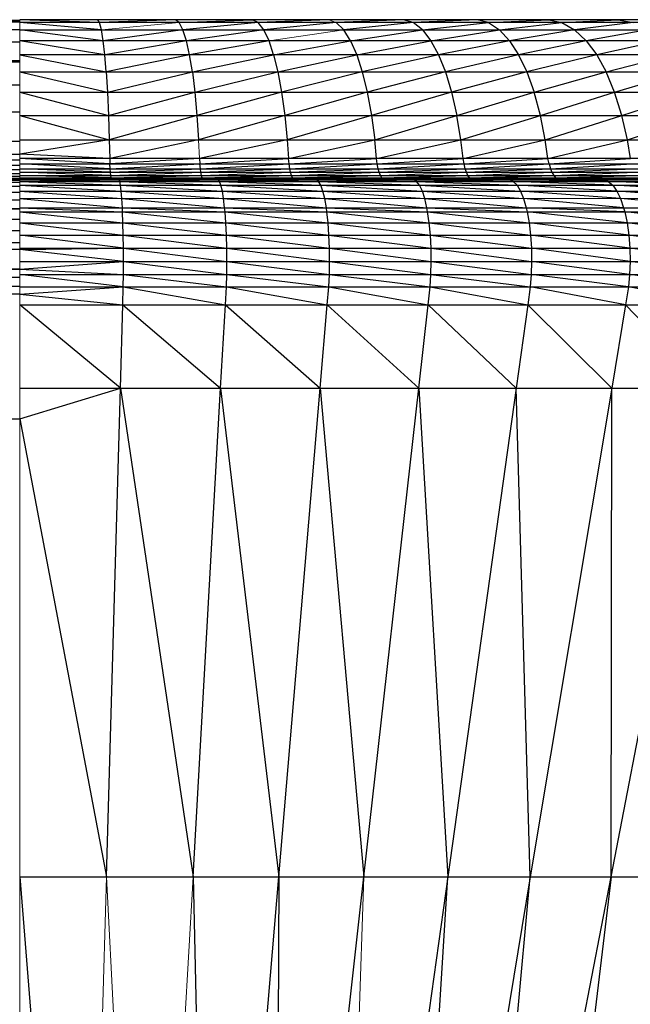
# Paper-space layout '_Bottom' of a CAD drawing. Header units: millimetres. Extents: x 0 to 1300, y 1 to 464.
# Tile 48 of 52: x 1274 to 1283, y 449 to 464. Entities that reach past the tile are written whole.
import ezdxf

# ---------------------------------------------------------------- set-up
doc = ezdxf.new("R2010")
doc.units = ezdxf.units.MM

psp = doc.layouts.new('_Bottom')

# ---------------------------------------------------------------- linework, layer by layer
at = {"color": 7, "linetype": 'Continuous', "lineweight": 25}
for p, q in [((26.301, 463.587), (1274.114, 463.597)), ((26.301, 463.597), (1274.114, 463.597)), ((1275.284, 463.562), (1274.114, 463.602)), ((1292.309, 463.602), (1274.114, 463.602)), ((1275.284, 463.562), (1275.256, 463.602)), ((1276.394, 463.602), (1275.284, 463.562)), ((1276.45, 463.562), (1276.394, 463.602)), ((1276.45, 463.562), (1277.523, 463.602)), ((1277.607, 463.562), (1277.523, 463.602)), ((1278.639, 463.602), (1277.607, 463.562)), ((1279.736, 463.602), (1278.75, 463.562)), ((1279.875, 463.562), (1279.736, 463.602)), ((1280.812, 463.602), (1279.875, 463.562)), ((1280.977, 463.562), (1280.812, 463.602)), ((1280.977, 463.562), (1281.861, 463.602)), ((1281.861, 463.602), (1282.052, 463.562)), ((1282.052, 463.562), (1282.879, 463.602)), ((1282.879, 463.602), (1283.095, 463.562)), ((26.301, 463.571), (1274.114, 463.587)), ((26.301, 463.587), (1274.114, 463.587)), ((26.301, 463.461), (1274.114, 463.571)), ((26.301, 463.571), (1274.114, 463.571)), ((26.301, 463.279), (1274.114, 463.461)), ((26.301, 463.461), (1274.114, 463.461)), ((1275.312, 463.456), (1274.114, 463.562)), ((1292.758, 463.562), (1274.114, 463.562)), ((1275.337, 463.294), (1274.114, 463.456)), ((1274.114, 463.456), (1293.197, 463.456)), ((1275.312, 463.456), (1275.284, 463.562)), ((1275.337, 463.294), (1275.312, 463.456)), ((1276.505, 463.456), (1275.337, 463.294)), ((1276.505, 463.456), (1276.45, 463.562)), ((1277.607, 463.562), (1276.505, 463.456)), ((1276.556, 463.294), (1276.505, 463.456)), ((1277.69, 463.456), (1276.556, 463.294)), ((1277.69, 463.456), (1277.607, 463.562)), ((1278.75, 463.562), (1277.69, 463.456)), ((1277.766, 463.294), (1277.69, 463.456)), ((1278.86, 463.456), (1278.75, 463.562)), ((1279.875, 463.562), (1278.86, 463.456)), ((1278.96, 463.294), (1278.86, 463.456)), ((1278.96, 463.294), (1280.011, 463.456)), ((1280.011, 463.456), (1279.875, 463.562)), ((1280.011, 463.456), (1280.977, 463.562)), ((1280.011, 463.456), (1280.136, 463.294)), ((1280.136, 463.294), (1281.139, 463.456)), ((1280.977, 463.562), (1281.139, 463.456)), ((1281.139, 463.456), (1282.052, 463.562)), ((1281.139, 463.456), (1281.288, 463.294)), ((1282.239, 463.456), (1281.288, 463.294)), ((1282.052, 463.562), (1282.239, 463.456)), ((1283.095, 463.562), (1282.239, 463.456)), ((1282.239, 463.456), (1282.411, 463.294)), ((1283.307, 463.456), (1282.411, 463.294)), ((26.301, 463.006), (1274.114, 463.279)), ((26.301, 463.279), (1274.114, 463.279)), ((1275.36, 463.09), (1274.114, 463.294)), ((1293.602, 463.294), (1274.114, 463.294)), ((1275.36, 463.09), (1275.337, 463.294)), ((1276.556, 463.294), (1275.36, 463.09)), ((1276.601, 463.09), (1276.556, 463.294)), ((1277.766, 463.294), (1276.601, 463.09)), ((1277.832, 463.09), (1277.766, 463.294)), ((1277.832, 463.09), (1278.96, 463.294)), ((1278.96, 463.294), (1279.049, 463.09)), ((1279.049, 463.09), (1280.136, 463.294)), ((1280.136, 463.294), (1280.246, 463.09)), ((1281.288, 463.294), (1280.246, 463.09)), ((1281.288, 463.294), (1281.419, 463.09)), ((1282.411, 463.294), (1281.419, 463.09)), ((1282.411, 463.294), (1282.563, 463.09)), ((1283.502, 463.294), (1282.563, 463.09)), ((1274.114, 463.09), (1275.38, 462.838)), ((1293.958, 463.09), (1274.114, 463.09)), ((1275.38, 462.838), (1275.36, 463.09)), ((1276.601, 463.09), (1275.38, 462.838)), ((1276.642, 462.838), (1276.601, 463.09)), ((1276.642, 462.838), (1277.832, 463.09)), ((1277.832, 463.09), (1277.893, 462.838)), ((1277.893, 462.838), (1279.049, 463.09)), ((1279.049, 463.09), (1279.13, 462.838)), ((1280.246, 463.09), (1279.13, 462.838)), ((1280.246, 463.09), (1280.347, 462.838)), ((1281.419, 463.09), (1280.347, 462.838)), ((1281.419, 463.09), (1281.539, 462.838)), ((1282.563, 463.09), (1281.539, 462.838)), ((1282.563, 463.09), (1282.702, 462.838)), ((1282.702, 462.838), (1283.674, 463.09)), ((26.301, 462.986), (1274.114, 463.006)), ((26.301, 463.006), (1274.114, 463.006)), ((26.301, 462.65), (1274.114, 462.986)), ((26.301, 462.986), (1274.114, 462.986)), ((1274.114, 462.838), (1275.398, 462.541)), ((1274.114, 462.838), (1294.285, 462.838)), ((1275.38, 462.838), (1275.398, 462.541)), ((1275.398, 462.541), (1276.642, 462.838)), ((1276.642, 462.838), (1276.678, 462.541)), ((1276.678, 462.541), (1277.893, 462.838)), ((1277.893, 462.838), (1277.948, 462.541)), ((1279.13, 462.838), (1277.948, 462.541)), ((1279.13, 462.838), (1279.202, 462.541)), ((1280.347, 462.838), (1279.202, 462.541)), ((1280.347, 462.838), (1280.437, 462.541)), ((1281.539, 462.838), (1280.437, 462.541)), ((1281.539, 462.838), (1281.646, 462.541)), ((1281.646, 462.541), (1282.702, 462.838)), ((1282.826, 462.541), (1282.702, 462.838)), ((1282.826, 462.541), (1283.831, 462.838)), ((26.301, 462.253), (1274.114, 462.65)), ((26.301, 462.65), (1274.114, 462.65)), ((1274.114, 462.541), (1275.414, 462.201)), ((1274.114, 462.541), (1294.575, 462.541)), ((1275.398, 462.541), (1275.414, 462.201)), ((1275.414, 462.201), (1276.678, 462.541)), ((1276.678, 462.541), (1276.709, 462.201)), ((1277.948, 462.541), (1276.709, 462.201)), ((1277.948, 462.541), (1277.995, 462.201)), ((1279.202, 462.541), (1277.995, 462.201)), ((1279.202, 462.541), (1279.264, 462.201)), ((1280.437, 462.541), (1279.264, 462.201)), ((1280.437, 462.541), (1280.514, 462.201)), ((1280.514, 462.201), (1281.646, 462.541)), ((1281.738, 462.201), (1281.646, 462.541)), ((1281.738, 462.201), (1282.826, 462.541)), ((1282.932, 462.201), (1282.826, 462.541)), ((1282.932, 462.201), (1283.971, 462.541)), ((26.301, 461.822), (1274.114, 462.253)), ((26.301, 462.253), (1274.114, 462.253)), ((1274.114, 462.201), (1275.426, 461.843)), ((1274.114, 462.201), (1294.824, 462.201)), ((1275.414, 462.201), (1275.426, 461.843)), ((1276.709, 462.201), (1275.426, 461.843)), ((1276.709, 462.201), (1276.733, 461.843)), ((1277.995, 462.201), (1276.733, 461.843)), ((1277.995, 462.201), (1278.03, 461.843)), ((1279.264, 462.201), (1278.03, 461.843)), ((1279.264, 462.201), (1279.312, 461.843)), ((1279.312, 461.843), (1280.514, 462.201)), ((1280.573, 461.843), (1280.514, 462.201)), ((1280.573, 461.843), (1281.738, 462.201)), ((1281.808, 461.843), (1281.738, 462.201)), ((1281.808, 461.843), (1282.932, 462.201)), ((1283.013, 461.843), (1282.932, 462.201)), ((1283.013, 461.843), (1284.091, 462.201)), ((26.301, 461.632), (1274.114, 461.822)), ((26.301, 461.822), (1274.114, 461.822)), ((1275.426, 461.843), (1274.114, 461.632)), ((1274.114, 461.843), (1295.015, 461.843)), ((1275.426, 461.843), (1275.433, 461.571)), ((1276.733, 461.843), (1275.433, 461.571)), ((1278.03, 461.843), (1276.747, 461.571)), ((1278.03, 461.843), (1278.051, 461.571)), ((1278.051, 461.571), (1279.312, 461.843)), ((1279.339, 461.571), (1279.312, 461.843)), ((1279.339, 461.571), (1280.573, 461.843)), ((1280.606, 461.571), (1280.573, 461.843)), ((1280.606, 461.571), (1281.808, 461.843)), ((1281.848, 461.571), (1281.808, 461.843)), ((1281.848, 461.571), (1283.013, 461.843)), ((1283.059, 461.571), (1283.013, 461.843)), ((26.301, 461.544), (1274.114, 461.632)), ((26.301, 461.632), (1274.114, 461.632)), ((1275.433, 461.571), (1274.114, 461.632)), ((1274.114, 461.544), (26.301, 461.467)), ((1274.114, 461.544), (26.301, 461.544)), ((1274.114, 461.467), (26.301, 461.402)), ((1274.114, 461.467), (26.301, 461.467)), ((1275.436, 461.491), (1274.114, 461.571)), ((1295.124, 461.571), (1274.114, 461.571)), ((1275.439, 461.421), (1274.114, 461.491)), ((1274.114, 461.491), (1295.17, 461.491)), ((1275.433, 461.571), (1275.436, 461.491)), ((1276.747, 461.571), (1275.436, 461.491)), ((1275.439, 461.421), (1275.436, 461.491)), ((1275.439, 461.421), (1276.753, 461.491)), ((1276.747, 461.571), (1276.753, 461.491)), ((1276.753, 461.491), (1278.051, 461.571)), ((1276.76, 461.421), (1276.753, 461.491)), ((1276.76, 461.421), (1278.059, 461.491)), ((1278.059, 461.491), (1278.051, 461.571)), ((1278.059, 461.491), (1279.339, 461.571)), ((1278.07, 461.421), (1278.059, 461.491)), ((1278.07, 461.421), (1279.35, 461.491)), ((1279.35, 461.491), (1279.339, 461.571)), ((1279.35, 461.491), (1280.606, 461.571)), ((1279.364, 461.421), (1279.35, 461.491)), ((1279.364, 461.421), (1280.62, 461.491)), ((1280.62, 461.491), (1280.606, 461.571)), ((1280.62, 461.491), (1281.848, 461.571)), ((1280.638, 461.421), (1280.62, 461.491)), ((1280.638, 461.421), (1281.865, 461.491)), ((1281.865, 461.491), (1281.848, 461.571)), ((1281.865, 461.491), (1283.059, 461.571)), ((1281.865, 461.491), (1281.886, 461.421)), ((1281.886, 461.421), (1283.079, 461.491)), ((1274.114, 461.402), (26.301, 461.347)), ((1274.114, 461.402), (26.301, 461.402)), ((1274.114, 461.347), (26.301, 461.305)), ((1274.114, 461.347), (26.301, 461.347)), ((1274.114, 461.305), (26.301, 461.277)), ((1274.114, 461.305), (26.301, 461.305)), ((1275.443, 461.368), (1274.114, 461.421)), ((1274.114, 461.421), (1295.226, 461.421)), ((1275.447, 461.322), (1274.114, 461.368)), ((1274.114, 461.368), (1295.284, 461.368)), ((1275.452, 461.288), (1274.114, 461.322)), ((1274.114, 461.322), (1295.354, 461.322)), ((1274.114, 461.288), (1275.457, 461.268)), ((1274.114, 461.288), (1295.429, 461.288)), ((1275.443, 461.368), (1275.439, 461.421)), ((1275.443, 461.368), (1276.76, 461.421)), ((1275.447, 461.322), (1275.443, 461.368)), ((1275.447, 461.322), (1276.767, 461.368)), ((1275.452, 461.288), (1275.447, 461.322)), ((1275.452, 461.288), (1276.776, 461.322)), ((1275.457, 461.268), (1275.452, 461.288)), ((1275.457, 461.268), (1276.785, 461.288)), ((1276.767, 461.368), (1276.76, 461.421)), ((1276.767, 461.368), (1278.07, 461.421)), ((1276.776, 461.322), (1276.767, 461.368)), ((1276.776, 461.322), (1278.081, 461.368)), ((1276.785, 461.288), (1276.776, 461.322)), ((1276.785, 461.288), (1278.094, 461.322)), ((1276.795, 461.268), (1276.785, 461.288)), ((1276.795, 461.268), (1278.108, 461.288)), ((1278.081, 461.368), (1278.07, 461.421)), ((1278.081, 461.368), (1279.364, 461.421)), ((1278.094, 461.322), (1278.081, 461.368)), ((1278.094, 461.322), (1279.379, 461.368)), ((1278.108, 461.288), (1278.094, 461.322)), ((1278.108, 461.288), (1279.396, 461.322)), ((1278.122, 461.268), (1278.108, 461.288)), ((1278.122, 461.268), (1279.415, 461.288)), ((1279.379, 461.368), (1279.364, 461.421)), ((1279.379, 461.368), (1280.638, 461.421)), ((1279.396, 461.322), (1279.379, 461.368)), ((1279.396, 461.322), (1280.656, 461.368)), ((1279.415, 461.288), (1279.396, 461.322)), ((1279.415, 461.288), (1280.677, 461.322)), ((1279.434, 461.268), (1279.415, 461.288)), ((1279.434, 461.268), (1280.7, 461.288)), ((1280.656, 461.368), (1280.638, 461.421)), ((1280.656, 461.368), (1281.886, 461.421)), ((1280.677, 461.322), (1280.656, 461.368)), ((1280.677, 461.322), (1281.907, 461.368)), ((1280.7, 461.288), (1280.677, 461.322)), ((1280.7, 461.288), (1281.933, 461.322)), ((1280.725, 461.268), (1280.7, 461.288)), ((1280.725, 461.268), (1281.96, 461.288)), ((1281.886, 461.421), (1281.907, 461.368)), ((1281.907, 461.368), (1283.103, 461.421)), ((1281.907, 461.368), (1281.933, 461.322)), ((1281.933, 461.322), (1283.128, 461.368)), ((1281.933, 461.322), (1281.96, 461.288)), ((1281.96, 461.288), (1283.157, 461.322)), ((1281.96, 461.288), (1281.989, 461.268)), ((1283.189, 461.288), (1281.989, 461.268)), ((3.719, 461.262), (1296.695, 461.262)), ((1274.114, 461.277), (26.301, 461.264)), ((1274.114, 461.277), (26.301, 461.277)), ((1274.114, 461.264), (26.301, 461.262)), ((1274.114, 461.264), (26.301, 461.264)), ((26.301, 461.259), (1274.114, 461.262)), ((26.301, 461.259), (1274.114, 461.259)), ((26.301, 461.254), (1274.114, 461.259)), ((26.301, 461.223), (1274.114, 461.254)), ((26.301, 461.254), (1274.114, 461.254)), ((26.301, 461.164), (1274.114, 461.223)), ((26.301, 461.223), (1274.114, 461.223)), ((26.301, 461.077), (1274.114, 461.164)), ((26.301, 461.164), (1274.114, 461.164)), ((1274.114, 461.268), (1275.071, 461.262)), ((1274.114, 461.268), (1295.507, 461.268)), ((1274.114, 461.262), (1275.487, 461.26)), ((1275.54, 461.259), (1274.114, 461.26)), ((1274.114, 461.26), (1297.731, 461.26)), ((1274.114, 461.259), (1275.568, 461.258)), ((1274.114, 461.259), (1275.54, 461.259)), ((1274.114, 461.259), (1298.637, 461.259)), ((1274.114, 461.258), (1275.579, 461.235)), ((1274.114, 461.258), (1299.132, 461.258)), ((1274.114, 461.235), (1275.59, 461.18)), ((1274.114, 461.235), (1299.313, 461.235)), ((1274.114, 461.18), (1275.6, 461.094)), ((1274.114, 461.18), (1299.503, 461.18)), ((1275.071, 461.262), (1275.457, 461.268)), ((1275.427, 461.262), (1276.856, 461.26)), ((1275.487, 461.26), (1275.427, 461.262)), ((1275.457, 461.268), (1275.462, 461.262)), ((1275.457, 461.268), (1276.043, 461.262)), ((1275.487, 461.26), (1276.961, 461.259)), ((1275.54, 461.259), (1275.487, 461.26)), ((1275.568, 461.258), (1275.54, 461.259)), ((1275.54, 461.259), (1277.018, 461.258)), ((1275.579, 461.235), (1275.568, 461.258)), ((1275.568, 461.258), (1277.039, 461.235)), ((1275.579, 461.235), (1277.061, 461.18)), ((1275.59, 461.18), (1275.579, 461.235)), ((1275.6, 461.094), (1275.59, 461.18)), ((1275.59, 461.18), (1277.082, 461.094)), ((1276.043, 461.262), (1276.795, 461.268)), ((1276.143, 461.262), (1276.856, 461.26)), ((1276.856, 461.26), (1276.735, 461.262)), ((1276.805, 461.262), (1276.795, 461.268)), ((1276.795, 461.268), (1278.137, 461.262)), ((1276.856, 461.26), (1277.178, 461.262)), ((1276.961, 461.259), (1276.856, 461.26)), ((1276.856, 461.26), (1278.372, 461.259)), ((1277.018, 461.258), (1276.961, 461.259)), ((1276.961, 461.259), (1278.458, 461.258)), ((1277.039, 461.235), (1277.018, 461.258)), ((1277.018, 461.258), (1278.49, 461.235)), ((1277.061, 461.18), (1277.039, 461.235)), ((1277.039, 461.235), (1278.523, 461.18)), ((1277.082, 461.094), (1277.061, 461.18)), ((1277.061, 461.18), (1278.553, 461.094)), ((1277.178, 461.262), (1278.215, 461.26)), ((1278.215, 461.26), (1278.035, 461.262)), ((1278.035, 461.262), (1279.56, 461.26)), ((1278.137, 461.262), (1278.122, 461.268)), ((1278.122, 461.268), (1279.02, 461.262)), ((1278.372, 461.259), (1278.215, 461.26)), ((1278.215, 461.26), (1279.769, 461.259)), ((1278.458, 461.258), (1278.372, 461.259)), ((1278.372, 461.259), (1279.883, 461.258)), ((1278.49, 461.235), (1278.458, 461.258)), ((1278.458, 461.258), (1279.925, 461.235)), ((1278.523, 461.18), (1278.49, 461.235)), ((1278.49, 461.235), (1279.969, 461.18)), ((1278.553, 461.094), (1278.523, 461.18)), ((1278.523, 461.18), (1280.01, 461.094)), ((1279.434, 461.268), (1279.02, 461.262)), ((1279.56, 461.26), (1279.321, 461.262)), ((1279.321, 461.262), (1280.887, 461.26)), ((1279.434, 461.268), (1279.454, 461.262)), ((1279.434, 461.268), (1280.022, 461.262)), ((1279.769, 461.259), (1279.56, 461.26)), ((1279.56, 461.26), (1281.147, 461.259)), ((1279.883, 461.258), (1279.769, 461.259)), ((1279.769, 461.259), (1281.289, 461.258)), ((1279.925, 461.235), (1279.883, 461.258)), ((1279.883, 461.258), (1281.341, 461.235)), ((1279.969, 461.18), (1279.925, 461.235)), ((1279.925, 461.235), (1281.396, 461.18)), ((1280.01, 461.094), (1279.969, 461.18)), ((1279.969, 461.18), (1281.446, 461.094)), ((1280.725, 461.268), (1280.022, 461.262)), ((1280.887, 461.26), (1280.327, 461.262)), ((1280.59, 461.262), (1282.191, 461.26)), ((1280.59, 461.262), (1280.887, 461.26)), ((1280.725, 461.268), (1280.749, 461.262)), ((1280.725, 461.268), (1282.018, 461.262)), ((1282.501, 461.259), (1280.887, 461.26)), ((1280.887, 461.26), (1281.147, 461.259)), ((1282.67, 461.258), (1281.147, 461.259)), ((1281.147, 461.259), (1281.289, 461.258)), ((1281.289, 461.258), (1281.341, 461.235)), ((1282.732, 461.235), (1281.289, 461.258)), ((1281.341, 461.235), (1281.396, 461.18)), ((1282.797, 461.18), (1281.341, 461.235)), ((1281.379, 461.262), (1282.191, 461.26)), ((1281.396, 461.18), (1281.446, 461.094)), ((1282.858, 461.094), (1281.396, 461.18)), ((1281.837, 461.262), (1282.191, 461.26)), ((1281.989, 461.268), (1282.018, 461.262)), ((1281.989, 461.268), (1283.256, 461.262)), ((1282.426, 461.262), (1282.191, 461.26)), ((1282.191, 461.26), (1282.501, 461.259)), ((1282.191, 461.26), (1283.827, 461.259)), ((1282.426, 461.262), (1283.468, 461.26)), ((1284.023, 461.258), (1282.501, 461.259)), ((1282.501, 461.259), (1282.67, 461.258)), ((1282.67, 461.258), (1282.732, 461.235)), ((1284.095, 461.235), (1282.67, 461.258)), ((1282.732, 461.235), (1282.797, 461.18)), ((1284.17, 461.18), (1282.732, 461.235)), ((1282.797, 461.18), (1282.858, 461.094)), ((1284.24, 461.094), (1282.797, 461.18)), ((26.301, 460.965), (1274.114, 461.077)), ((26.301, 461.077), (1274.114, 461.077)), ((1274.114, 461.094), (1275.609, 460.982)), ((1274.114, 461.094), (1299.679, 461.094)), ((1275.609, 460.982), (1275.6, 461.094)), ((1275.6, 461.094), (1277.1, 460.982)), ((1277.1, 460.982), (1277.082, 461.094)), ((1277.082, 461.094), (1278.58, 460.982)), ((1278.58, 460.982), (1278.553, 461.094)), ((1278.553, 461.094), (1280.046, 460.982)), ((1280.046, 460.982), (1280.01, 461.094)), ((1280.01, 461.094), (1281.491, 460.982)), ((1281.446, 461.094), (1281.491, 460.982)), ((1282.911, 460.982), (1281.446, 461.094)), ((1282.858, 461.094), (1282.911, 460.982)), ((1284.302, 460.982), (1282.858, 461.094)), ((26.301, 460.965), (1274.114, 460.965)), ((26.301, 460.832), (1274.114, 460.965)), ((1274.114, 460.982), (1275.617, 460.848)), ((1275.617, 460.848), (1275.609, 460.982)), ((1275.609, 460.982), (1277.115, 460.848)), ((1277.115, 460.848), (1277.1, 460.982)), ((1277.1, 460.982), (1278.604, 460.848)), ((1278.604, 460.848), (1278.58, 460.982)), ((1278.58, 460.982), (1280.077, 460.848)), ((1280.077, 460.848), (1280.046, 460.982)), ((1280.046, 460.982), (1281.53, 460.848)), ((1281.491, 460.982), (1281.53, 460.848)), ((1282.957, 460.848), (1281.491, 460.982)), ((1282.911, 460.982), (1282.957, 460.848)), ((1284.355, 460.848), (1282.911, 460.982)), ((26.301, 460.832), (1274.114, 460.832)), ((1274.114, 460.832), (26.301, 460.679)), ((1274.114, 460.848), (1275.62, 460.789)), ((1274.114, 460.848), (1299.97, 460.848)), ((1274.114, 460.789), (1275.626, 460.629)), ((1274.114, 460.789), (1300.017, 460.789)), ((1275.62, 460.789), (1275.617, 460.848)), ((1275.617, 460.848), (1277.121, 460.789)), ((1275.626, 460.629), (1275.62, 460.789)), ((1275.62, 460.789), (1277.133, 460.629)), ((1277.121, 460.789), (1277.115, 460.848)), ((1277.115, 460.848), (1278.612, 460.789)), ((1277.133, 460.629), (1277.121, 460.789)), ((1277.121, 460.789), (1278.629, 460.629)), ((1278.612, 460.789), (1278.604, 460.848)), ((1278.604, 460.848), (1280.087, 460.789)), ((1278.629, 460.629), (1278.612, 460.789)), ((1278.612, 460.789), (1280.111, 460.629)), ((1280.087, 460.789), (1280.077, 460.848)), ((1280.077, 460.848), (1281.543, 460.789)), ((1280.111, 460.629), (1280.087, 460.789)), ((1280.087, 460.789), (1281.572, 460.629)), ((1281.53, 460.848), (1281.543, 460.789)), ((1282.973, 460.789), (1281.53, 460.848)), ((1281.543, 460.789), (1281.572, 460.629)), ((1283.008, 460.629), (1281.543, 460.789)), ((1282.957, 460.848), (1282.973, 460.789)), ((1284.374, 460.789), (1282.957, 460.848)), ((1282.973, 460.789), (1283.008, 460.629)), ((1284.413, 460.629), (1282.973, 460.789)), ((1274.114, 460.679), (26.301, 460.679)), ((1274.114, 460.679), (26.301, 460.512)), ((1274.114, 460.629), (1275.63, 460.446)), ((1274.114, 460.629), (1300.118, 460.629)), ((1275.63, 460.446), (1275.626, 460.629)), ((1275.626, 460.629), (1277.141, 460.446)), ((1277.141, 460.446), (1277.133, 460.629)), ((1277.133, 460.629), (1278.642, 460.446)), ((1278.642, 460.446), (1278.629, 460.629)), ((1278.629, 460.629), (1280.128, 460.446)), ((1280.128, 460.446), (1280.111, 460.629)), ((1280.111, 460.629), (1281.594, 460.446)), ((1281.572, 460.629), (1281.594, 460.446)), ((1283.034, 460.446), (1281.572, 460.629)), ((1283.008, 460.629), (1283.034, 460.446)), ((1284.443, 460.446), (1283.008, 460.629)), ((1274.114, 460.512), (26.301, 460.334)), ((1274.114, 460.512), (26.301, 460.512)), ((1275.633, 460.258), (1274.114, 460.446)), ((1274.114, 460.446), (1300.194, 460.446)), ((1275.633, 460.258), (1275.63, 460.446)), ((1275.63, 460.446), (1277.146, 460.258)), ((1277.146, 460.258), (1277.141, 460.446)), ((1277.141, 460.446), (1278.65, 460.258)), ((1278.65, 460.258), (1278.642, 460.446)), ((1278.642, 460.446), (1280.138, 460.258)), ((1280.138, 460.258), (1280.128, 460.446)), ((1280.128, 460.446), (1281.606, 460.258)), ((1281.594, 460.446), (1281.606, 460.258)), ((1283.048, 460.258), (1281.594, 460.446)), ((1283.034, 460.446), (1283.048, 460.258)), ((1284.461, 460.258), (1283.034, 460.446)), ((1274.114, 460.334), (26.301, 460.235)), ((1274.114, 460.334), (26.301, 460.334)), ((26.301, 460.235), (1274.114, 459.949)), ((1274.114, 460.235), (26.301, 460.235)), ((1274.114, 460.235), (1275.633, 460.258)), ((1274.114, 460.258), (1300.237, 460.258)), ((1275.633, 460.064), (1274.114, 460.235)), ((1275.633, 460.064), (1275.633, 460.258)), ((1275.633, 460.258), (1277.148, 460.064)), ((1277.148, 460.064), (1277.146, 460.258)), ((1277.146, 460.258), (1278.652, 460.064)), ((1278.652, 460.064), (1278.65, 460.258)), ((1278.65, 460.258), (1280.141, 460.064)), ((1280.141, 460.064), (1280.138, 460.258)), ((1280.138, 460.258), (1281.609, 460.064)), ((1281.606, 460.258), (1281.609, 460.064)), ((1283.052, 460.064), (1281.606, 460.258)), ((1283.048, 460.258), (1283.052, 460.064)), ((1284.465, 460.064), (1283.048, 460.258)), ((1274.114, 460.064), (1300.248, 460.064)), ((1274.114, 459.949), (1275.633, 460.064)), ((1275.632, 459.873), (1275.633, 460.064)), ((1275.633, 460.064), (1277.145, 459.873)), ((1277.145, 459.873), (1277.148, 460.064)), ((1277.148, 460.064), (1278.648, 459.873)), ((1278.648, 459.873), (1278.652, 460.064)), ((1278.652, 460.064), (1280.136, 459.873)), ((1280.136, 459.873), (1280.141, 460.064)), ((1280.141, 460.064), (1281.603, 459.873)), ((1281.609, 460.064), (1281.603, 459.873)), ((1283.045, 459.873), (1281.609, 460.064)), ((1283.052, 460.064), (1283.045, 459.873)), ((1284.457, 459.873), (1283.052, 460.064)), ((26.301, 459.949), (1274.114, 459.949)), ((1274.114, 459.949), (26.301, 459.829)), ((1274.114, 459.949), (1275.632, 459.873)), ((1274.114, 459.873), (1300.228, 459.873)), ((1275.629, 459.691), (1274.114, 459.873)), ((1275.629, 459.691), (1275.632, 459.873)), ((1275.632, 459.873), (1277.14, 459.691)), ((1277.14, 459.691), (1277.145, 459.873)), ((1277.145, 459.873), (1278.64, 459.691)), ((1278.64, 459.691), (1278.648, 459.873)), ((1278.648, 459.873), (1280.124, 459.691)), ((1280.124, 459.691), (1280.136, 459.873)), ((1280.136, 459.873), (1281.589, 459.691)), ((1281.603, 459.873), (1281.589, 459.691)), ((1283.028, 459.691), (1281.603, 459.873)), ((1283.045, 459.873), (1283.028, 459.691)), ((1284.437, 459.691), (1283.045, 459.873)), ((1274.114, 459.829), (26.301, 459.829)), ((1274.114, 459.829), (26.301, 459.694)), ((1274.114, 459.694), (26.301, 459.694)), ((1274.114, 459.694), (26.301, 459.581)), ((1274.114, 459.581), (26.301, 459.581)), ((26.301, 459.581), (1274.114, 457.756)), ((1274.114, 459.691), (1300.177, 459.691)), ((1274.114, 459.581), (1275.629, 459.691)), ((1274.114, 459.581), (1275.622, 459.426)), ((1275.622, 459.426), (1275.629, 459.691)), ((1275.629, 459.691), (1277.125, 459.426)), ((1277.125, 459.426), (1277.14, 459.691)), ((1277.14, 459.691), (1278.618, 459.426)), ((1278.618, 459.426), (1278.64, 459.691)), ((1278.64, 459.691), (1280.096, 459.426)), ((1280.096, 459.426), (1280.124, 459.691)), ((1280.124, 459.691), (1281.554, 459.426)), ((1281.589, 459.691), (1281.554, 459.426)), ((1282.986, 459.426), (1281.589, 459.691)), ((1283.028, 459.691), (1282.986, 459.426)), ((1284.389, 459.426), (1283.028, 459.691)), ((1274.114, 459.426), (1300.055, 459.426)), ((1275.588, 458.207), (1274.114, 459.426)), ((1275.588, 458.207), (1275.622, 459.426)), ((1275.622, 459.426), (1277.056, 458.207)), ((1277.056, 458.207), (1277.125, 459.426)), ((1277.125, 459.426), (1278.515, 458.207)), ((1278.515, 458.207), (1278.618, 459.426)), ((1278.618, 459.426), (1279.959, 458.207)), ((1279.959, 458.207), (1280.096, 459.426)), ((1280.096, 459.426), (1281.384, 458.207)), ((1281.554, 459.426), (1281.384, 458.207)), ((1282.783, 458.207), (1281.554, 459.426)), ((1282.986, 459.426), (1282.783, 458.207)), ((1284.153, 458.207), (1282.986, 459.426)), ((1274.114, 458.207), (1299.461, 458.207)), ((1274.114, 457.756), (1275.588, 458.207)), ((1275.385, 451.05), (1275.588, 458.207)), ((1275.588, 458.207), (1276.652, 451.05)), ((1276.652, 451.05), (1277.056, 458.207)), ((1277.056, 458.207), (1277.91, 451.05)), ((1277.91, 451.05), (1278.515, 458.207)), ((1278.515, 458.207), (1279.155, 451.05)), ((1279.155, 451.05), (1279.959, 458.207)), ((1279.959, 458.207), (1280.384, 451.05)), ((1281.384, 458.207), (1280.384, 451.05)), ((1281.591, 451.05), (1281.384, 458.207)), ((1282.783, 458.207), (1281.591, 451.05)), ((1282.773, 451.05), (1284.153, 458.207)), ((1282.773, 451.05), (1282.783, 458.207)), ((26.301, 457.756), (1274.114, 457.756)), ((1274.114, 457.756), (1275.385, 451.05)), ((1274.114, 451.05), (1295.975, 451.05)), ((1274.114, 451.05), (1275.055, 439.409)), ((1276.652, 451.05), (1276.925, 439.409)), ((1276.925, 439.409), (1277.91, 451.05)), ((1277.91, 451.05), (1277.848, 439.409)), ((1277.848, 439.409), (1279.155, 451.05)), ((1280.384, 451.05), (1278.757, 439.409)), ((1281.591, 451.05), (1279.651, 439.409)), ((1279.651, 439.409), (1280.384, 451.05)), ((1280.527, 439.409), (1282.773, 451.05)), ((1280.527, 439.409), (1281.591, 451.05)), ((1282.773, 451.05), (1281.38, 439.409))]:
    psp.add_line(p, q, dxfattribs=at)
at = {"color": 142, "linetype": 'Continuous', "lineweight": 18, "true_color": 0x0080c0}
for p, q in [((1274.114, 463.603), (1274.114, 463.587)), ((1278.75, 463.562), (1278.639, 463.602)), ((1274.114, 463.571), (1274.114, 463.587)), ((1274.114, 463.571), (1274.114, 461.843)), ((1275.312, 463.456), (1276.45, 463.562)), ((1278.86, 463.456), (1277.766, 463.294)), ((1274.114, 461.822), (1274.114, 461.843)), ((1274.114, 461.774), (1274.114, 461.822)), ((1274.114, 461.774), (1274.114, 461.571)), ((1276.733, 461.843), (1276.747, 461.571)), ((1274.114, 461.368), (1274.114, 461.571)), ((1274.114, 461.347), (1274.114, 461.368)), ((1274.114, 461.322), (1274.114, 461.347)), ((1274.114, 461.305), (1274.114, 461.322)), ((1274.114, 461.288), (1274.114, 461.305)), ((1274.114, 461.277), (1274.114, 461.288)), ((1274.114, 461.268), (1274.114, 461.277)), ((1274.114, 461.254), (1274.114, 461.268)), ((1274.114, 461.243), (1274.114, 461.254)), ((1274.114, 461.242), (1274.114, 461.223)), ((1274.114, 461.195), (1274.114, 461.223)), ((1274.114, 461.195), (1274.114, 461.164)), ((1274.114, 461.121), (1274.114, 461.164)), ((1274.114, 461.121), (1274.114, 461.094)), ((1274.114, 461.077), (1274.114, 461.094)), ((1274.114, 461.016), (1274.114, 461.077)), ((1274.114, 461.016), (1274.114, 460.965)), ((1274.114, 460.982), (1299.836, 460.982)), ((1274.114, 460.886), (1274.114, 460.965)), ((1274.114, 460.733), (1274.114, 460.886)), ((1274.114, 460.733), (1274.114, 460.334)), ((1274.114, 460.258), (1274.114, 460.334)), ((1274.114, 459.873), (1274.114, 460.258)), ((1274.114, 459.873), (1274.114, 435.704)), ((1275.055, 439.409), (1275.385, 451.05)), ((1275.385, 451.05), (1275.993, 439.409)), ((1275.993, 439.409), (1276.652, 451.05)), ((1279.155, 451.05), (1278.757, 439.409))]:
    psp.add_line(p, q, dxfattribs=at)

doc.saveas('drawing.dxf')
